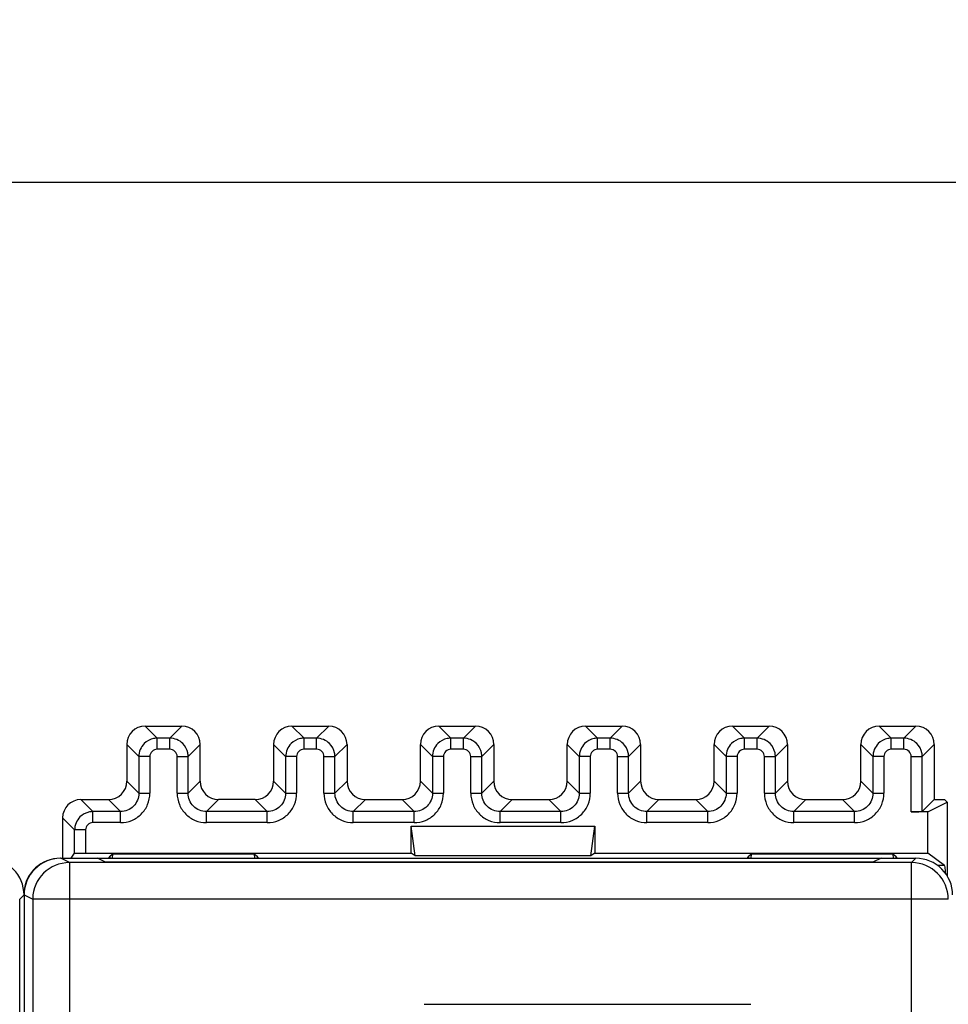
# Model space of a CAD drawing. Header units: millimetres. Extents: x 0 to 841, y 0 to 594.
# Tile 176 of 237: x 532 to 557, y 351 to 378. Entities that reach past the tile are written whole.
import ezdxf

# ---------------------------------------------------------------- set-up
doc = ezdxf.new("R2010")
doc.units = ezdxf.units.MM
doc.header["$LTSCALE"] = 46.255
doc.layers.get('0').update_dxf_attribs({"linetype": 'CONTINUOUS'})
doc.styles.get("Standard").update_dxf_attribs({"font": 'txt', "width": 0.85})
doc.dimstyles.new('DIMSTYLE_5', dxfattribs={"dimtxt": 3.5, "dimasz": 3.5, "dimexe": 1, "dimexo": 0.5, "dimgap": 0.875, "dimtad": 1, "dimdec": 4, "dimdsep": 46, "dimtxsty": 'STANDARD', "dimblk": '_FILLED', "dimblk1": '_FILLED', "dimblk2": '_FILLED', "dimcen": 0.09, "dimadec": 4, "dimazin": 2, "dimtp": 0.3, "dimtm": 0.3, "dimtfac": 1, "dimtdec": 4, "dimtofl": 0, "dimtmove": 0, "dimatfit": 3, "dimldrblk": '_FILLED', "dimfxl": 1, "dimtolj": 1, "dimarcsym": 0})

# ---------------------------------------------------------------- blocks, each defined once
blk = doc.blocks.new('_FILLED')
at = {"color": 0, "linetype": 'BYBLOCK'}
blk.add_solid([(0, 0), (-1, 0.1429), (-1, -0.1429)], dxfattribs=at)
blk = doc.blocks.new('*D4')
at = {"color": 2, "linetype": 'CONTINUOUS'}
for p, q in [((277.619, 344.095), (277.619, 374.127)), ((735.219, 349.465), (735.219, 374.127)), ((277.619, 373.127), (506.419, 373.127)), ((735.219, 373.127), (506.419, 373.127))]:
    blk.add_line(p, q, dxfattribs=at)
at = {"color": 2, "linetype": 'CONTINUOUS', "xscale": 3.5, "yscale": 3.5, "zscale": 3.5, "rotation": 180}
blk.add_blockref('_FILLED', (277.619, 373.127), dxfattribs=at)
at = {"color": 2, "linetype": 'CONTINUOUS', "xscale": 3.5, "yscale": 3.5, "zscale": 3.5}
blk.add_blockref('_FILLED', (735.219, 373.127), dxfattribs=at)
at = {"color": 2, "linetype": 'CONTINUOUS', "insert": (506.419, 377.502), "char_height": 3.5, "width": 19.125, "attachment_point": 2, "line_spacing_factor": 0.9}
blk.add_mtext('457.6', dxfattribs=at)

msp = doc.modelspace()

# ---------------------------------------------------------------- linework, layer by layer
at = {"color": 7, "linetype": 'CONTINUOUS'}
for p, q in [((535.31844, 358.31408), (536.31859, 358.31408)), ((539.31844, 358.31408), (540.31859, 358.31408)), ((543.31844, 358.31408), (544.31859, 358.31408)), ((547.31844, 358.31408), (548.31859, 358.31408)), ((551.31844, 358.31408), (552.31859, 358.31408)), ((555.31844, 358.31408), (556.31859, 358.31408)), ((534.81851, 357.81415), (534.81851, 356.814)), ((536.81851, 356.814), (536.81851, 357.81415)), ((538.81851, 357.81415), (538.81851, 356.814)), ((540.81851, 357.81415), (540.81851, 356.814)), ((542.81851, 356.814), (542.81851, 357.81415)), ((544.81851, 357.81415), (544.81851, 356.814)), ((546.81851, 356.814), (546.81851, 357.81415)), ((548.81851, 357.81415), (548.81851, 356.814)), ((550.81851, 356.814), (550.81851, 357.81415)), ((552.81851, 357.81415), (552.81851, 356.814)), ((554.81851, 356.814), (554.81851, 357.81415)), ((556.81851, 357.81415), (556.81851, 356.31408)), ((533.56844, 356.31408), (534.31859, 356.31408)), ((538.31859, 356.31408), (537.31844, 356.31408)), ((541.31844, 356.31408), (542.31859, 356.31408)), ((545.31844, 356.31408), (546.31859, 356.31408)), ((549.31844, 356.31408), (550.31859, 356.31408)), ((553.31844, 356.31408), (554.31859, 356.31408)), ((556.81851, 356.31408), (556.49027, 355.98583)), ((556.81851, 356.31408), (557.09869, 356.31408)), ((557.09869, 356.31408), (557.16851, 356.24426)), ((556.64121, 355.98069), (557.16851, 356.24426)), ((557.16851, 356.24426), (557.16851, 354.23925)), ((533.06851, 355.81415), (533.06851, 354.71408)), ((556.64121, 355.98069), (556.19031, 355.98069)), ((556.64121, 354.85711), (556.64121, 355.98069)), ((542.56851, 354.85711), (542.56851, 355.58587)), ((542.67378, 354.77818), (542.56851, 355.58587)), ((542.56851, 355.58587), (547.56851, 355.58587)), ((547.46325, 354.77818), (547.56851, 355.58587)), ((547.56851, 355.58587), (547.56851, 354.85711)), ((533.01851, 354.71408), (556.31855, 354.71408)), ((533.30656, 354.71408), (533.39676, 354.8494)), ((533.69671, 354.85711), (542.56851, 354.85711)), ((534.24059, 354.60503), (534.01851, 354.71408)), ((534.32728, 354.71408), (534.36851, 354.77593)), ((534.43997, 354.82952), (534.36851, 354.77594)), ((534.36851, 354.71408), (534.36851, 354.77594)), ((534.43299, 354.71408), (534.43997, 354.82952)), ((538.29705, 354.82952), (534.43997, 354.82952)), ((538.30403, 354.71408), (538.29705, 354.82952)), ((538.29705, 354.82952), (538.36851, 354.77594)), ((538.36851, 354.77594), (538.36851, 354.71408)), ((538.40975, 354.71408), (538.36851, 354.77594)), ((542.67378, 354.77818), (542.56851, 354.85711)), ((547.46325, 354.77818), (542.67378, 354.77818)), ((547.56851, 354.85711), (547.46325, 354.77818)), ((547.56851, 354.85711), (556.64121, 354.85711)), ((551.72728, 354.71408), (551.76851, 354.77593)), ((551.83997, 354.82952), (551.76851, 354.77594)), ((551.76851, 354.71408), (551.76851, 354.77594)), ((551.83299, 354.71408), (551.83997, 354.82952)), ((555.69705, 354.82952), (551.83997, 354.82952)), ((555.36851, 354.71408), (555.14645, 354.60503)), ((555.7036, 354.72129), (555.69705, 354.82952)), ((555.69705, 354.82952), (555.76851, 354.77594)), ((555.76851, 354.77594), (555.76851, 354.71408)), ((555.80975, 354.71408), (555.76851, 354.77594)), ((557.09866, 354.51409), (556.64121, 354.85711)), ((556.20067, 354.59619), (533.25431, 354.59619)), ((534.22216, 354.61408), (555.16488, 354.61408)), ((557.09867, 354.51408), (556.91693, 354.51408)), ((532.01851, 353.71409), (532.01851, 265.71403)), ((531.90063, 265.83199), (531.90063, 353.5962)), ((542.91851, 350.73567), (551.81851, 350.73567))]:
    msp.add_line(p, q, dxfattribs=at)
at = {"color": 9, "linetype": 'CONTINUOUS'}
for p, q in [((535.31844, 358.31408), (535.64668, 357.98583)), ((536.31859, 358.31408), (535.99034, 357.98583)), ((539.31844, 358.31408), (539.64668, 357.98583)), ((540.31859, 358.31408), (539.99034, 357.98583)), ((543.31844, 358.31408), (543.64668, 357.98583)), ((544.31859, 358.31408), (543.99034, 357.98583)), ((547.31844, 358.31408), (547.64668, 357.98583)), ((548.31859, 358.31408), (547.99034, 357.98583)), ((551.31844, 358.31408), (551.64668, 357.98583)), ((552.31859, 358.31408), (551.99034, 357.98583)), ((555.31844, 358.31408), (555.64668, 357.98583)), ((556.31859, 358.31408), (555.99034, 357.98583)), ((535.64668, 357.68588), (535.64668, 357.98583)), ((535.99034, 357.98583), (535.64668, 357.98583)), ((535.99034, 357.68588), (535.99034, 357.98583)), ((539.64668, 357.68588), (539.64668, 357.98583)), ((539.99034, 357.98583), (539.64668, 357.98583)), ((539.99034, 357.68588), (539.99034, 357.98583)), ((543.64668, 357.68588), (543.64668, 357.98583)), ((543.99034, 357.98583), (543.64668, 357.98583)), ((543.99034, 357.68588), (543.99034, 357.98583)), ((547.64668, 357.68588), (547.64668, 357.98583)), ((547.99034, 357.98583), (547.64668, 357.98583)), ((547.99034, 357.68588), (547.99034, 357.98583)), ((551.64668, 357.68588), (551.64668, 357.98583)), ((551.99034, 357.98583), (551.64668, 357.98583)), ((551.99034, 357.68588), (551.99034, 357.98583)), ((555.64668, 357.68588), (555.64668, 357.98583)), ((555.99034, 357.98583), (555.64668, 357.98583)), ((555.99034, 357.68588), (555.99034, 357.98583)), ((535.14676, 357.48591), (534.81851, 357.81415)), ((535.99035, 357.68588), (535.64668, 357.68588)), ((536.49027, 357.48591), (536.81851, 357.81415)), ((539.14676, 357.48591), (538.81851, 357.81415)), ((539.99035, 357.68588), (539.64668, 357.68588)), ((540.49027, 357.48591), (540.81851, 357.81415)), ((543.14676, 357.48591), (542.81851, 357.81415)), ((543.99035, 357.68588), (543.64668, 357.68588)), ((544.49027, 357.48591), (544.81851, 357.81415)), ((547.14676, 357.48591), (546.81851, 357.81415)), ((547.99035, 357.68588), (547.64668, 357.68588)), ((548.49027, 357.48591), (548.81851, 357.81415)), ((551.14676, 357.48591), (550.81851, 357.81415)), ((551.99035, 357.68588), (551.64668, 357.68588)), ((552.49027, 357.48591), (552.81851, 357.81415)), ((555.14676, 357.48591), (554.81851, 357.81415)), ((555.99035, 357.68588), (555.64668, 357.68588)), ((556.49027, 357.48591), (556.81851, 357.81415)), ((535.14676, 357.48591), (535.14676, 356.48576)), ((535.44671, 357.48591), (535.14676, 357.48591)), ((535.44671, 357.48591), (535.44671, 356.48575)), ((536.19031, 356.48575), (536.19031, 357.48591)), ((536.19031, 357.48591), (536.49027, 357.48591)), ((536.49027, 356.48576), (536.49027, 357.48591)), ((539.14676, 357.48591), (539.14676, 356.48576)), ((539.44671, 357.48591), (539.14676, 357.48591)), ((539.44671, 357.48591), (539.44671, 356.48575)), ((540.19031, 356.48575), (540.19031, 357.48591)), ((540.19031, 357.48591), (540.49027, 357.48591)), ((540.49027, 356.48576), (540.49027, 357.48591)), ((543.14676, 357.48591), (543.14676, 356.48576)), ((543.44671, 357.48591), (543.14676, 357.48591)), ((543.44671, 357.48591), (543.44671, 356.48575)), ((544.19031, 356.48575), (544.19031, 357.48591)), ((544.19031, 357.48591), (544.49027, 357.48591)), ((544.49027, 356.48576), (544.49027, 357.48591)), ((547.14676, 357.48591), (547.14676, 356.48576)), ((547.44671, 357.48591), (547.14676, 357.48591)), ((547.44671, 357.48591), (547.44671, 356.48575)), ((548.19031, 356.48575), (548.19031, 357.48591)), ((548.19031, 357.48591), (548.49027, 357.48591)), ((548.49027, 356.48576), (548.49027, 357.48591)), ((551.14676, 357.48591), (551.14676, 356.48576)), ((551.44671, 357.48591), (551.14676, 357.48591)), ((551.44671, 357.48591), (551.44671, 356.48575)), ((552.19031, 356.48575), (552.19031, 357.48591)), ((552.19031, 357.48591), (552.49027, 357.48591)), ((552.49027, 356.48576), (552.49027, 357.48591)), ((555.14676, 357.48591), (555.14676, 356.48576)), ((555.44671, 357.48591), (555.14676, 357.48591)), ((555.44671, 357.48591), (555.44671, 356.48575)), ((556.19031, 355.98069), (556.19031, 357.48591)), ((556.19031, 357.48591), (556.49027, 357.48591)), ((556.49027, 355.98583), (556.49027, 357.48591)), ((534.81851, 356.814), (535.14676, 356.48576)), ((536.81851, 356.814), (536.49027, 356.48576)), ((538.81851, 356.814), (539.14676, 356.48576)), ((540.81851, 356.814), (540.49027, 356.48576)), ((542.81851, 356.814), (543.14676, 356.48576)), ((544.81851, 356.814), (544.49027, 356.48576)), ((546.81851, 356.814), (547.14676, 356.48576)), ((548.81851, 356.814), (548.49027, 356.48576)), ((550.81851, 356.814), (551.14676, 356.48576)), ((552.81851, 356.814), (552.49027, 356.48576)), ((554.81851, 356.814), (555.14676, 356.48576)), ((533.56844, 356.31408), (533.89668, 355.98583)), ((534.64684, 355.98583), (534.31859, 356.31408)), ((535.14676, 356.48576), (535.44671, 356.48576)), ((536.19031, 356.48576), (536.49027, 356.48576)), ((536.99019, 355.98583), (537.31844, 356.31408)), ((538.64684, 355.98583), (538.31859, 356.31408)), ((539.14676, 356.48576), (539.44671, 356.48576)), ((540.19031, 356.48576), (540.49027, 356.48576)), ((540.99019, 355.98583), (541.31844, 356.31408)), ((542.64684, 355.98583), (542.31859, 356.31408)), ((543.14676, 356.48576), (543.44671, 356.48576)), ((544.19031, 356.48576), (544.49027, 356.48576)), ((544.99019, 355.98583), (545.31844, 356.31408)), ((546.64684, 355.98583), (546.31859, 356.31408)), ((547.14676, 356.48576), (547.44671, 356.48576)), ((548.19031, 356.48576), (548.49027, 356.48576)), ((548.99019, 355.98583), (549.31844, 356.31408)), ((550.64684, 355.98583), (550.31859, 356.31408)), ((551.14676, 356.48576), (551.44671, 356.48576)), ((552.19031, 356.48576), (552.49027, 356.48576)), ((552.99019, 355.98583), (553.31844, 356.31408)), ((554.64684, 355.98583), (554.31859, 356.31408)), ((555.14676, 356.48576), (555.44671, 356.48576)), ((533.39676, 355.48591), (533.06851, 355.81415)), ((533.89668, 355.68588), (533.89668, 355.98583)), ((534.64684, 355.98583), (533.89668, 355.98583)), ((534.64684, 355.68588), (534.64684, 355.98583)), ((536.99019, 355.68588), (536.99019, 355.98583)), ((538.64684, 355.98583), (536.99019, 355.98583)), ((538.64684, 355.68588), (538.64684, 355.98583)), ((540.99019, 355.68588), (540.99019, 355.98583)), ((542.64684, 355.98583), (540.99019, 355.98583)), ((542.64684, 355.68588), (542.64684, 355.98583)), ((544.99019, 355.68588), (544.99019, 355.98583)), ((546.64684, 355.98583), (544.99019, 355.98583)), ((546.64684, 355.68588), (546.64684, 355.98583)), ((548.99019, 355.68588), (548.99019, 355.98583)), ((550.64684, 355.98583), (548.99019, 355.98583)), ((550.64684, 355.68588), (550.64684, 355.98583)), ((552.99019, 355.68588), (552.99019, 355.98583)), ((554.64684, 355.98583), (552.99019, 355.98583)), ((554.64684, 355.68588), (554.64684, 355.98583)), ((533.39676, 354.8494), (533.39676, 355.48591)), ((533.69671, 355.48591), (533.39676, 355.48591)), ((533.69671, 355.48591), (533.69671, 354.85711)), ((534.64684, 355.68588), (533.89668, 355.68588)), ((538.64684, 355.68588), (536.99019, 355.68588)), ((542.64684, 355.68588), (540.99019, 355.68588)), ((546.64684, 355.68588), (544.99019, 355.68588)), ((550.64684, 355.68588), (548.99019, 355.68588)), ((554.64684, 355.68588), (552.99019, 355.68588)), ((533.25431, 354.59619), (533.01851, 354.71408)), ((556.20067, 354.59619), (556.31855, 354.71408)), ((533.25431, 354.59619), (533.25431, 264.83197)), ((556.20066, 264.83197), (556.20066, 354.59619)), ((532.01851, 353.71409), (531.90063, 353.5962)), ((532.01851, 353.71419), (532.25446, 353.59623)), ((532.25446, 353.59623), (532.25469, 353.61367)), ((532.25446, 353.59623), (532.25446, 265.83193)), ((557.20063, 353.59623), (532.25446, 353.59623))]:
    msp.add_line(p, q, dxfattribs=at)
at = {"color": 7, "linetype": 'CONTINUOUS'}
for centre, radius, start, end in [((531.01864, 353.71416), 0.99987, 359.997742, 90.002102), ((533.00941, 353.71408), 1, 90, 174.71219), ((556.31864, 353.71416), 0.99987, 359.997742, 90.002102)]:
    msp.add_arc(centre, radius, start, end, dxfattribs=at)
at = {"color": 9, "linetype": 'CONTINUOUS'}
for centre, radius, start, end in [((533.25443, 353.59638), 0.99981, 90.007139, 178.99409), ((556.20075, 353.59621), 0.99988, 359.999564, 89.998107)]:
    msp.add_arc(centre, radius, start, end, dxfattribs=at)
at = {"color": 7, "linetype": 'CONTINUOUS'}
for centre, major_axis, ratio, start_param, end_param in [((535.31859, 357.814), (-0.35366, 0.35366), 0.99969546, -0.78524587, 0.78524587), ((536.31844, 357.814), (-0.35366, -0.35366), 0.99969546, 8.63953209, 10.21002383), ((539.31859, 357.814), (-0.35366, 0.35366), 0.99969546, 5.49793944, 7.06843118), ((540.31844, 357.814), (0.35366, 0.35366), 0.99969546, 5.49793944, 7.06843118), ((543.31859, 357.814), (0.35366, -0.35366), 0.99969546, 2.35634678, 3.92683852), ((544.31844, 357.814), (0.35366, 0.35366), 0.99969546, 5.49793944, 7.06843118), ((547.31859, 357.814), (0.35366, -0.35366), 0.99969546, 8.63953209, 10.21002383), ((548.31844, 357.814), (0.35366, 0.35366), 0.99969546, 5.49793944, 7.06843118), ((551.31859, 357.814), (0.35366, -0.35366), 0.99969546, 2.35634678, 3.92683852), ((552.31844, 357.814), (0.35366, 0.35366), 0.99969546, 5.49793944, 7.06843118), ((555.31859, 357.814), (-0.35366, 0.35366), 0.99969546, 5.49793944, 7.06843118), ((556.31844, 357.814), (0.35366, 0.35366), 0.99969546, 5.49793944, 7.06843118), ((534.31844, 356.81415), (0.35366, -0.35366), 0.99969546, -0.78524587, 0.78524587), ((537.31859, 356.81415), (0.35366, 0.35366), 0.99969546, -3.92683852, -2.35634678), ((538.31844, 356.81415), (0.35366, -0.35366), 0.99969546, -0.78524587, 0.78524587), ((541.31859, 356.81415), (0.35366, 0.35366), 0.99969546, -3.92683852, -2.35634678), ((542.31844, 356.81415), (0.35366, -0.35366), 0.99969546, -0.78524587, 0.78524587), ((545.31859, 356.81415), (0.35366, 0.35366), 0.99969546, -3.92683852, -2.35634678), ((546.31844, 356.81415), (0.35366, -0.35366), 0.99969546, -0.78524587, 0.78524587), ((549.31859, 356.81415), (0.35366, 0.35366), 0.99969546, -3.92683852, -2.35634678), ((550.31844, 356.81415), (0.35366, -0.35366), 0.99969546, -0.78524587, 0.78524587), ((553.31859, 356.81415), (0.35366, 0.35366), 0.99969546, -3.92683852, -2.35634678), ((554.31844, 356.81415), (0.35366, -0.35366), 0.99969546, -0.78524587, 0.78524587), ((533.56859, 355.814), (-0.35366, 0.35366), 0.99969546, 5.49793944, 7.06843118), ((556.19031, 355.98592), (0.3, 0), 0.01745506, -1.57079633, -0.79412481), ((533.01867, 353.71404), (-0.89461, 0.44727), 0.99980964, -1.10710303, 0.463541)]:
    msp.add_ellipse(centre, major_axis=major_axis, ratio=ratio, start_param=start_param, end_param=end_param, dxfattribs=at)
at = {"color": 9, "linetype": 'CONTINUOUS'}
for points, knots in [([(535.64668, 357.98581), (535.61404, 357.98589), (535.48488, 357.97289), (535.36171, 357.90769), (535.29321, 357.83938)], [0, 0, 0, 0, 0.25228389, 1, 1, 1, 1]), ([(536.34381, 357.83938), (536.2979, 357.88541), (536.18662, 357.95982), (536.05535, 357.98582), (535.99034, 357.98583)], [0, 0, 0, 0, 0.50002709, 1, 1, 1, 1]), ([(539.64668, 357.98581), (539.61404, 357.98589), (539.48488, 357.97289), (539.36171, 357.90769), (539.29321, 357.83938)], [0, 0, 0, 0, 0.25228389, 1, 1, 1, 1]), ([(540.34381, 357.83938), (540.2979, 357.88541), (540.18662, 357.95982), (540.05535, 357.98582), (539.99034, 357.98583)], [0, 0, 0, 0, 0.50002709, 1, 1, 1, 1]), ([(543.64668, 357.98581), (543.61404, 357.98589), (543.48488, 357.97289), (543.36171, 357.90769), (543.29321, 357.83938)], [0, 0, 0, 0, 0.25228389, 1, 1, 1, 1]), ([(544.34381, 357.83938), (544.2979, 357.88541), (544.18662, 357.95982), (544.05535, 357.98582), (543.99034, 357.98583)], [0, 0, 0, 0, 0.50002709, 1, 1, 1, 1]), ([(547.64668, 357.98581), (547.61404, 357.98589), (547.48488, 357.97289), (547.36171, 357.90769), (547.29321, 357.83938)], [0, 0, 0, 0, 0.25228389, 1, 1, 1, 1]), ([(548.34381, 357.83938), (548.2979, 357.88541), (548.18662, 357.95982), (548.05535, 357.98582), (547.99034, 357.98583)], [0, 0, 0, 0, 0.50002709, 1, 1, 1, 1]), ([(551.64668, 357.98581), (551.61404, 357.98589), (551.48488, 357.97289), (551.36171, 357.90769), (551.29321, 357.83938)], [0, 0, 0, 0, 0.25228389, 1, 1, 1, 1]), ([(552.34381, 357.83938), (552.2979, 357.88541), (552.18662, 357.95982), (552.05535, 357.98582), (551.99034, 357.98583)], [0, 0, 0, 0, 0.50002709, 1, 1, 1, 1]), ([(555.64668, 357.98581), (555.61404, 357.98589), (555.48488, 357.97289), (555.36171, 357.90769), (555.29321, 357.83938)], [0, 0, 0, 0, 0.25228389, 1, 1, 1, 1]), ([(556.34381, 357.83938), (556.2979, 357.88541), (556.18662, 357.95982), (556.05535, 357.98582), (555.99034, 357.98583)], [0, 0, 0, 0, 0.50002709, 1, 1, 1, 1]), ([(535.29321, 357.83938), (535.24718, 357.79347), (535.17277, 357.68218), (535.14677, 357.55092), (535.14676, 357.48591)], [0, 0, 0, 0, 0.50002709, 1, 1, 1, 1]), ([(535.64668, 357.68588), (535.59567, 357.68601), (535.48939, 357.64315), (535.44671, 357.53694), (535.44671, 357.48591)], [0, 0, 0, 0, 0.49992998, 1, 1, 1, 1]), ([(536.19031, 357.48591), (536.19045, 357.53692), (536.14759, 357.6432), (536.04137, 357.68588), (535.99035, 357.68588)], [0, 0, 0, 0, 0.49992967, 1, 1, 1, 1]), ([(536.49025, 357.48591), (536.49033, 357.51855), (536.47733, 357.64771), (536.41212, 357.77088), (536.34381, 357.83938)], [0, 0, 0, 0, 0.25228389, 1, 1, 1, 1]), ([(539.29321, 357.83938), (539.24718, 357.79347), (539.17277, 357.68218), (539.14677, 357.55092), (539.14676, 357.48591)], [0, 0, 0, 0, 0.50002709, 1, 1, 1, 1]), ([(539.64668, 357.68588), (539.59567, 357.68601), (539.48939, 357.64315), (539.44671, 357.53694), (539.44671, 357.48591)], [0, 0, 0, 0, 0.49992998, 1, 1, 1, 1]), ([(540.19031, 357.48591), (540.19045, 357.53692), (540.14759, 357.6432), (540.04137, 357.68588), (539.99035, 357.68588)], [0, 0, 0, 0, 0.49992967, 1, 1, 1, 1]), ([(540.49025, 357.48591), (540.49033, 357.51855), (540.47733, 357.64771), (540.41212, 357.77088), (540.34381, 357.83938)], [0, 0, 0, 0, 0.25228389, 1, 1, 1, 1]), ([(543.29321, 357.83938), (543.24718, 357.79347), (543.17277, 357.68218), (543.14677, 357.55092), (543.14676, 357.48591)], [0, 0, 0, 0, 0.50002709, 1, 1, 1, 1]), ([(543.64668, 357.68588), (543.59567, 357.68601), (543.48939, 357.64315), (543.44671, 357.53694), (543.44671, 357.48591)], [0, 0, 0, 0, 0.49992998, 1, 1, 1, 1]), ([(544.19031, 357.48591), (544.19045, 357.53692), (544.14759, 357.6432), (544.04137, 357.68588), (543.99035, 357.68588)], [0, 0, 0, 0, 0.49992967, 1, 1, 1, 1]), ([(544.49025, 357.48591), (544.49033, 357.51855), (544.47733, 357.64771), (544.41212, 357.77088), (544.34381, 357.83938)], [0, 0, 0, 0, 0.25228389, 1, 1, 1, 1]), ([(547.29321, 357.83938), (547.24718, 357.79347), (547.17277, 357.68218), (547.14677, 357.55092), (547.14676, 357.48591)], [0, 0, 0, 0, 0.50002709, 1, 1, 1, 1]), ([(547.64668, 357.68588), (547.59567, 357.68601), (547.48939, 357.64315), (547.44671, 357.53694), (547.44671, 357.48591)], [0, 0, 0, 0, 0.49992998, 1, 1, 1, 1]), ([(548.19031, 357.48591), (548.19045, 357.53692), (548.14759, 357.6432), (548.04137, 357.68588), (547.99035, 357.68588)], [0, 0, 0, 0, 0.49992967, 1, 1, 1, 1]), ([(548.49025, 357.48591), (548.49033, 357.51855), (548.47733, 357.64771), (548.41212, 357.77088), (548.34381, 357.83938)], [0, 0, 0, 0, 0.25228389, 1, 1, 1, 1]), ([(551.29321, 357.83938), (551.24718, 357.79347), (551.17277, 357.68218), (551.14677, 357.55092), (551.14676, 357.48591)], [0, 0, 0, 0, 0.50002709, 1, 1, 1, 1]), ([(551.64668, 357.68588), (551.59567, 357.68601), (551.48939, 357.64315), (551.44671, 357.53694), (551.44671, 357.48591)], [0, 0, 0, 0, 0.49992998, 1, 1, 1, 1]), ([(552.19031, 357.48591), (552.19045, 357.53692), (552.14759, 357.6432), (552.04137, 357.68588), (551.99035, 357.68588)], [0, 0, 0, 0, 0.49992967, 1, 1, 1, 1]), ([(552.49025, 357.48591), (552.49033, 357.51855), (552.47733, 357.64771), (552.41212, 357.77088), (552.34381, 357.83938)], [0, 0, 0, 0, 0.25228389, 1, 1, 1, 1]), ([(555.29321, 357.83938), (555.24718, 357.79347), (555.17277, 357.68218), (555.14677, 357.55092), (555.14676, 357.48591)], [0, 0, 0, 0, 0.50002709, 1, 1, 1, 1]), ([(555.64668, 357.68588), (555.59567, 357.68601), (555.48939, 357.64315), (555.44671, 357.53694), (555.44671, 357.48591)], [0, 0, 0, 0, 0.49992998, 1, 1, 1, 1]), ([(556.19031, 357.48591), (556.19045, 357.53692), (556.14759, 357.6432), (556.04137, 357.68588), (555.99035, 357.68588)], [0, 0, 0, 0, 0.49992967, 1, 1, 1, 1]), ([(556.49025, 357.48591), (556.49033, 357.51855), (556.47733, 357.64771), (556.41212, 357.77088), (556.34381, 357.83938)], [0, 0, 0, 0, 0.25228389, 1, 1, 1, 1]), ([(534.64684, 355.68588), (534.75088, 355.68703), (534.96139, 355.72671), (535.22675, 355.90587), (535.40584, 356.17121), (535.44566, 356.38172), (535.44671, 356.48575)], [0, 0, 0, 0, 0.25002061, 0.50000911, 0.74999006, 1, 1, 1, 1]), ([(535.14675, 356.48576), (535.14687, 356.42076), (535.12009, 356.28968), (535.04627, 356.17823), (535.00038, 356.13221)], [0, 0, 0, 0, 0.50000848, 1, 1, 1, 1]), ([(536.19031, 356.48575), (536.19146, 356.38171), (536.23114, 356.1712), (536.4103, 355.90584), (536.67565, 355.72675), (536.88615, 355.68693), (536.99019, 355.68588)], [0, 0, 0, 0, 0.2500206, 0.50000909, 0.74999005, 1, 1, 1, 1]), ([(536.63665, 356.13221), (536.59061, 356.17812), (536.51621, 356.28944), (536.49025, 356.42073), (536.49027, 356.48576)], [0, 0, 0, 0, 0.49997838, 1, 1, 1, 1]), ([(538.64684, 355.68588), (538.75088, 355.68703), (538.96139, 355.72671), (539.22675, 355.90587), (539.40584, 356.17121), (539.44566, 356.38172), (539.44671, 356.48575)], [0, 0, 0, 0, 0.25002062, 0.50000912, 0.74999007, 1, 1, 1, 1]), ([(539.14675, 356.48576), (539.14687, 356.42076), (539.12009, 356.28968), (539.04627, 356.17823), (539.00038, 356.13221)], [0, 0, 0, 0, 0.50000848, 1, 1, 1, 1]), ([(540.19031, 356.48575), (540.19146, 356.38171), (540.23114, 356.1712), (540.4103, 355.90584), (540.67565, 355.72675), (540.88615, 355.68693), (540.99019, 355.68588)], [0, 0, 0, 0, 0.2500206, 0.50000909, 0.74999005, 1, 1, 1, 1]), ([(540.63665, 356.13221), (540.59061, 356.17812), (540.51621, 356.28944), (540.49025, 356.42073), (540.49027, 356.48576)], [0, 0, 0, 0, 0.49997838, 1, 1, 1, 1]), ([(542.64684, 355.68588), (542.75088, 355.68703), (542.96139, 355.72671), (543.22675, 355.90587), (543.40584, 356.17121), (543.44566, 356.38172), (543.44671, 356.48575)], [0, 0, 0, 0, 0.25002062, 0.50000912, 0.74999007, 1, 1, 1, 1]), ([(543.14675, 356.48576), (543.14687, 356.42076), (543.12009, 356.28968), (543.04627, 356.17823), (543.00038, 356.13221)], [0, 0, 0, 0, 0.50000848, 1, 1, 1, 1]), ([(544.19031, 356.48575), (544.19146, 356.38171), (544.23114, 356.1712), (544.4103, 355.90584), (544.67565, 355.72675), (544.88615, 355.68693), (544.99019, 355.68588)], [0, 0, 0, 0, 0.2500206, 0.50000909, 0.74999005, 1, 1, 1, 1]), ([(544.63665, 356.13221), (544.59061, 356.17812), (544.51621, 356.28944), (544.49025, 356.42073), (544.49027, 356.48576)], [0, 0, 0, 0, 0.49997838, 1, 1, 1, 1]), ([(546.64684, 355.68588), (546.75088, 355.68703), (546.96139, 355.72671), (547.22675, 355.90587), (547.40584, 356.17121), (547.44566, 356.38172), (547.44671, 356.48575)], [0, 0, 0, 0, 0.25002062, 0.50000912, 0.74999007, 1, 1, 1, 1]), ([(547.14675, 356.48576), (547.14687, 356.42076), (547.12009, 356.28968), (547.04627, 356.17823), (547.00038, 356.13221)], [0, 0, 0, 0, 0.50000848, 1, 1, 1, 1]), ([(548.19031, 356.48575), (548.19146, 356.38171), (548.23114, 356.1712), (548.4103, 355.90584), (548.67565, 355.72675), (548.88615, 355.68693), (548.99019, 355.68588)], [0, 0, 0, 0, 0.2500206, 0.50000909, 0.74999005, 1, 1, 1, 1]), ([(548.63665, 356.13221), (548.59061, 356.17812), (548.51621, 356.28944), (548.49025, 356.42073), (548.49027, 356.48576)], [0, 0, 0, 0, 0.49997838, 1, 1, 1, 1]), ([(550.64684, 355.68588), (550.75088, 355.68703), (550.96139, 355.72671), (551.22675, 355.90587), (551.40584, 356.17121), (551.44566, 356.38172), (551.44671, 356.48575)], [0, 0, 0, 0, 0.25002062, 0.50000912, 0.74999007, 1, 1, 1, 1]), ([(551.14675, 356.48576), (551.14687, 356.42076), (551.12009, 356.28968), (551.04627, 356.17823), (551.00038, 356.13221)], [0, 0, 0, 0, 0.50000848, 1, 1, 1, 1]), ([(552.19031, 356.48575), (552.19146, 356.38171), (552.23114, 356.1712), (552.4103, 355.90584), (552.67565, 355.72675), (552.88615, 355.68693), (552.99019, 355.68588)], [0, 0, 0, 0, 0.2500206, 0.50000909, 0.74999005, 1, 1, 1, 1]), ([(552.63665, 356.13221), (552.59061, 356.17812), (552.51621, 356.28944), (552.49025, 356.42073), (552.49027, 356.48576)], [0, 0, 0, 0, 0.49997838, 1, 1, 1, 1]), ([(554.64684, 355.68588), (554.75088, 355.68703), (554.96139, 355.72671), (555.22675, 355.90587), (555.40584, 356.17121), (555.44566, 356.38172), (555.44671, 356.48575)], [0, 0, 0, 0, 0.25002062, 0.50000912, 0.74999007, 1, 1, 1, 1]), ([(555.14675, 356.48576), (555.14687, 356.42076), (555.12009, 356.28968), (555.04627, 356.17823), (555.00038, 356.13221)], [0, 0, 0, 0, 0.50000848, 1, 1, 1, 1]), ([(535.00038, 356.13221), (534.95447, 356.08617), (534.84315, 356.01177), (534.71186, 355.98582), (534.64684, 355.98583)], [0, 0, 0, 0, 0.49997838, 1, 1, 1, 1]), ([(536.99019, 355.98584), (536.92519, 355.98572), (536.79412, 356.0125), (536.68267, 356.08632), (536.63665, 356.13221)], [0, 0, 0, 0, 0.50000848, 1, 1, 1, 1]), ([(539.00038, 356.13221), (538.95447, 356.08617), (538.84315, 356.01177), (538.71186, 355.98582), (538.64684, 355.98583)], [0, 0, 0, 0, 0.49997838, 1, 1, 1, 1]), ([(540.99019, 355.98584), (540.92519, 355.98572), (540.79412, 356.0125), (540.68267, 356.08632), (540.63665, 356.13221)], [0, 0, 0, 0, 0.50000848, 1, 1, 1, 1]), ([(543.00038, 356.13221), (542.95447, 356.08617), (542.84315, 356.01177), (542.71186, 355.98582), (542.64684, 355.98583)], [0, 0, 0, 0, 0.49997838, 1, 1, 1, 1]), ([(544.99019, 355.98584), (544.92519, 355.98572), (544.79412, 356.0125), (544.68267, 356.08632), (544.63665, 356.13221)], [0, 0, 0, 0, 0.50000848, 1, 1, 1, 1]), ([(547.00038, 356.13221), (546.95447, 356.08617), (546.84315, 356.01177), (546.71186, 355.98582), (546.64684, 355.98583)], [0, 0, 0, 0, 0.49997838, 1, 1, 1, 1]), ([(548.99019, 355.98584), (548.92519, 355.98572), (548.79412, 356.0125), (548.68267, 356.08632), (548.63665, 356.13221)], [0, 0, 0, 0, 0.50000848, 1, 1, 1, 1]), ([(551.00038, 356.13221), (550.95447, 356.08617), (550.84315, 356.01177), (550.71186, 355.98582), (550.64684, 355.98583)], [0, 0, 0, 0, 0.49997838, 1, 1, 1, 1]), ([(552.99019, 355.98584), (552.92519, 355.98572), (552.79412, 356.0125), (552.68267, 356.08632), (552.63665, 356.13221)], [0, 0, 0, 0, 0.50000848, 1, 1, 1, 1]), ([(555.00038, 356.13221), (554.95447, 356.08617), (554.84315, 356.01177), (554.71186, 355.98582), (554.64684, 355.98583)], [0, 0, 0, 0, 0.49997838, 1, 1, 1, 1]), ([(533.54321, 355.83938), (533.49718, 355.79347), (533.42277, 355.68218), (533.39677, 355.55092), (533.39676, 355.48591)], [0, 0, 0, 0, 0.50002709, 1, 1, 1, 1]), ([(533.89668, 355.98581), (533.86404, 355.98589), (533.73488, 355.97289), (533.61171, 355.90769), (533.54321, 355.83938)], [0, 0, 0, 0, 0.25228389, 1, 1, 1, 1]), ([(533.89668, 355.68588), (533.84567, 355.68601), (533.73939, 355.64315), (533.69671, 355.53694), (533.69671, 355.48591)], [0, 0, 0, 0, 0.49992982, 1, 1, 1, 1])]:
    msp.add_open_spline(points, degree=3, knots=knots, dxfattribs=at)
at = {"color": 7, "linetype": 'CONTINUOUS'}
for points, knots in [([(533.39676, 354.8494), (533.39802, 354.85129), (533.40809, 354.85026), (533.42387, 354.85335), (533.45249, 354.85357), (533.474, 354.85454), (533.48644, 354.85486)], [0, 0, 0, 0, 0.07575233, 0.27272747, 0.58487971, 1, 1, 1, 1]), ([(533.48644, 354.85486), (533.50152, 354.85525), (533.5716, 354.85668), (533.6417, 354.85711), (533.69671, 354.85711)], [0, 0, 0, 0, 0.21512094, 1, 1, 1, 1]), ([(557.10485, 354.5062), (557.10439, 354.50737), (557.10311, 354.51028), (557.1008, 354.51409), (557.09866, 354.51409)], [0, 0, 0, 0, 0.37027746, 1, 1, 1, 1]), ([(557.13019, 354.29896), (557.127, 354.34509), (557.11995, 354.41381), (557.11341, 354.48439), (557.10485, 354.5062)], [0, 0, 0, 0, 0.66372288, 1, 1, 1, 1])]:
    msp.add_open_spline(points, degree=3, knots=knots, dxfattribs=at)

# ---------------------------------------------------------------- dimensions: what is measured, and where the dimension line sits
at = {"color": 2, "linetype": 'CONTINUOUS'}
dim = msp.add_linear_dim(base=(735.21851, 373.12715), p1=(277.61851, 343.59454), p2=(735.21851, 348.96487), dimstyle='DIMSTYLE_5', dxfattribs=at)
dim.commit()
dim.dimension.update_dxf_attribs({"geometry": '*D4', "text_midpoint": (505.9185, 373.12715), "dimtype": 160})

doc.saveas('drawing.dxf')
